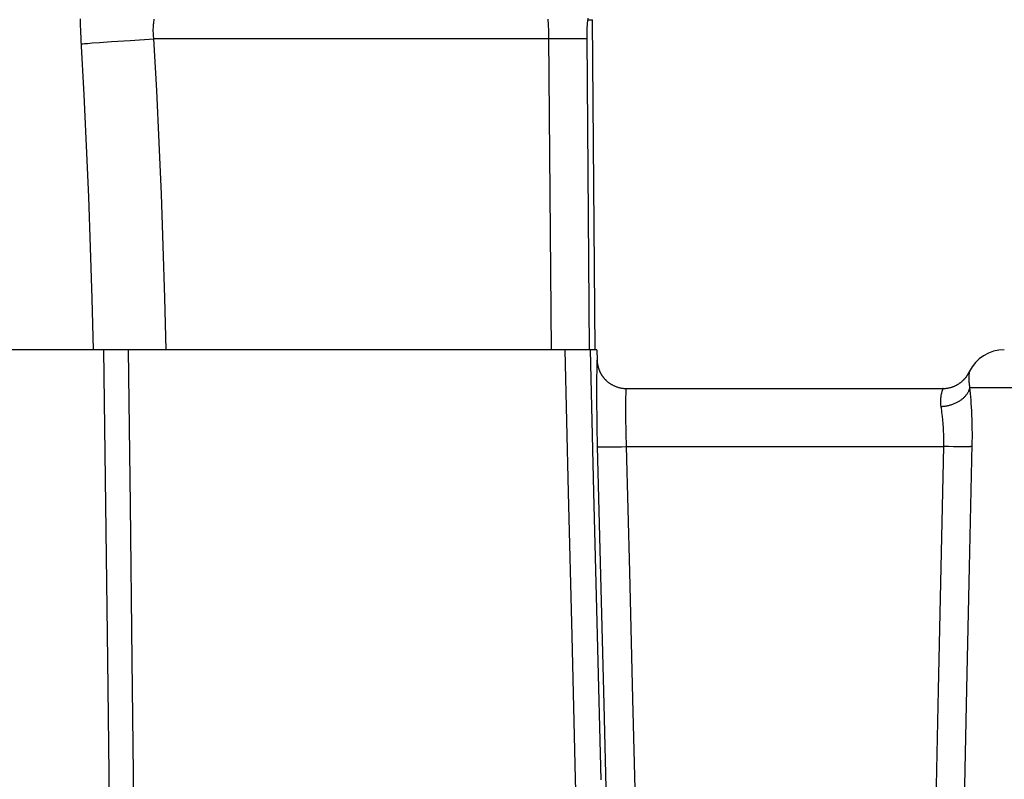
# Model space of a CAD drawing. Header units: millimetres. Extents: x 2060 to 2634, y 1467 to 1764.
# Tile 41 of 64: x 2543.45 to 2545.38, y 1579.53 to 1581.02. Entities that reach past the tile are written whole.
import ezdxf

# ---------------------------------------------------------------- set-up
doc = ezdxf.new("R2010")
doc.units = ezdxf.units.MM

msp = doc.modelspace()

# ---------------------------------------------------------------- linework, layer by layer
at = {"linetype": 'Continuous'}
for p, q in [((2543.5646, 1581.0177), (2543.5644, 1581.0246)), ((2543.5648, 1581.0107), (2543.5646, 1581.0177)), ((2543.7079, 1581.0142), (2543.7082, 1581.0166)), ((2543.7082, 1581.0166), (2543.7085, 1581.019)), ((2543.7085, 1581.019), (2543.7089, 1581.0214)), ((2543.7089, 1581.0214), (2543.7093, 1581.0239)), ((2544.4819, 1581.0205), (2544.4817, 1581.0243)), ((2544.4822, 1581.0167), (2544.4819, 1581.0205)), ((2544.4824, 1581.0128), (2544.4822, 1581.0167)), ((2544.5587, 1581.0156), (2544.5588, 1581.0164)), ((2544.5588, 1581.0164), (2544.5589, 1581.0172)), ((2544.5589, 1581.0172), (2544.559, 1581.0179)), ((2544.559, 1581.0186), (2544.5591, 1581.0193)), ((2544.559, 1581.0179), (2544.559, 1581.0186)), ((2544.5591, 1581.0193), (2544.5592, 1581.0199)), ((2544.5592, 1581.0199), (2544.5593, 1581.0204)), ((2544.5593, 1581.0204), (2544.5594, 1581.0209)), ((2544.5594, 1581.0209), (2544.5595, 1581.0214)), ((2544.5595, 1581.0214), (2544.5596, 1581.0218)), ((2544.5596, 1581.0218), (2544.5597, 1581.0221)), ((2544.5597, 1581.0221), (2544.5598, 1581.0224)), ((2544.5598, 1581.0224), (2544.5599, 1581.0227)), ((2544.5599, 1581.0227), (2544.56, 1581.0229)), ((2544.56, 1581.0229), (2544.5601, 1581.023)), ((2544.5601, 1581.023), (2544.5602, 1581.0231)), ((2544.5603, 1581.0231), (2544.5602, 1581.0263)), ((2544.5602, 1581.0231), (2544.5603, 1581.0231)), ((2544.5603, 1581.0231), (2544.5684, 1581.0231)), ((2544.574, 1580.3761), (2544.5684, 1581.0231)), ((2543.565, 1581.0038), (2543.5648, 1581.0107)), ((2543.5653, 1580.9968), (2543.565, 1581.0038)), ((2543.5656, 1580.9898), (2543.5653, 1580.9968)), ((2543.7073, 1581.0045), (2543.7074, 1581.0069)), ((2543.7073, 1581.0021), (2543.7073, 1581.0045)), ((2543.7073, 1580.9997), (2543.7073, 1581.0021)), ((2543.7074, 1580.9973), (2543.7073, 1580.9997)), ((2543.7074, 1581.0069), (2543.7075, 1581.0094)), ((2543.7075, 1580.9949), (2543.7074, 1580.9973)), ((2543.7075, 1581.0094), (2543.7077, 1581.0118)), ((2543.7077, 1581.0118), (2543.7079, 1581.0142)), ((2544.4825, 1581.0089), (2544.4824, 1581.0128)), ((2544.4827, 1581.005), (2544.4825, 1581.0089)), ((2544.4828, 1581.0011), (2544.4827, 1581.005)), ((2544.4829, 1580.9972), (2544.4828, 1581.0011)), ((2544.483, 1580.9933), (2544.4829, 1580.9972)), ((2544.5578, 1580.9978), (2544.5579, 1581.0001)), ((2544.5578, 1580.9953), (2544.5578, 1580.9978)), ((2544.5579, 1581.0001), (2544.558, 1581.0025)), ((2544.558, 1581.0047), (2544.5581, 1581.0069)), ((2544.558, 1581.0025), (2544.558, 1581.0047)), ((2544.5581, 1581.0069), (2544.5582, 1581.0091)), ((2544.5582, 1581.0091), (2544.5583, 1581.0101)), ((2544.5583, 1581.0101), (2544.5584, 1581.0111)), ((2544.5584, 1581.0121), (2544.5585, 1581.013)), ((2544.5584, 1581.0111), (2544.5584, 1581.0121)), ((2544.5585, 1581.013), (2544.5586, 1581.0139)), ((2544.5586, 1581.0148), (2544.5587, 1581.0156)), ((2544.5586, 1581.0139), (2544.5586, 1581.0148)), ((2543.5659, 1580.9827), (2543.5656, 1580.9898)), ((2543.5716, 1580.8759), (2543.5659, 1580.9827)), ((2543.5784, 1580.9767), (2543.5877, 1580.9775)), ((2543.5877, 1580.9775), (2543.6018, 1580.9785)), ((2543.6018, 1580.9785), (2543.6254, 1580.9802)), ((2543.6254, 1580.9802), (2543.6618, 1580.9826)), ((2543.6618, 1580.9826), (2543.7084, 1580.9855)), ((2543.7077, 1580.9925), (2543.7075, 1580.9949)), ((2543.7079, 1580.9902), (2543.7077, 1580.9925)), ((2543.7081, 1580.9878), (2543.7079, 1580.9902)), ((2543.7084, 1580.9855), (2543.7081, 1580.9878)), ((2544.4831, 1580.9855), (2543.7084, 1580.9855)), ((2543.7139, 1580.8841), (2543.7084, 1580.9855)), ((2544.483, 1580.9894), (2544.483, 1580.9933)), ((2544.4881, 1580.3761), (2544.483, 1580.9894)), ((2544.5027, 1580.9856), (2544.4831, 1580.9855)), ((2544.5203, 1580.9856), (2544.5027, 1580.9856)), ((2544.5331, 1580.9856), (2544.5203, 1580.9856)), ((2544.5435, 1580.9856), (2544.5331, 1580.9856)), ((2544.5502, 1580.9856), (2544.5435, 1580.9856)), ((2544.5533, 1580.9856), (2544.5502, 1580.9856)), ((2544.5549, 1580.9855), (2544.5533, 1580.9856)), ((2544.5562, 1580.9855), (2544.5549, 1580.9855)), ((2544.5567, 1580.9855), (2544.5562, 1580.9855)), ((2544.5571, 1580.9855), (2544.5567, 1580.9855)), ((2544.5575, 1580.9855), (2544.5571, 1580.9855)), ((2544.5578, 1580.9855), (2544.5575, 1580.9855)), ((2544.5578, 1580.9929), (2544.5578, 1580.9953)), ((2544.5578, 1580.9904), (2544.5578, 1580.9929)), ((2544.5578, 1580.9879), (2544.5578, 1580.9904)), ((2544.5628, 1580.3761), (2544.5578, 1580.9879)), ((2543.5663, 1580.9757), (2543.5692, 1580.976)), ((2543.5692, 1580.976), (2543.5725, 1580.9763)), ((2543.5725, 1580.9763), (2543.5784, 1580.9767)), ((2543.7188, 1580.7826), (2543.7139, 1580.8841)), ((2543.5764, 1580.7761), (2543.5716, 1580.8759)), ((2543.5806, 1580.6761), (2543.5764, 1580.7761)), ((2543.7231, 1580.6811), (2543.7188, 1580.7826)), ((2543.5843, 1580.5762), (2543.5806, 1580.6761)), ((2543.7269, 1580.5795), (2543.7231, 1580.6811)), ((2543.5875, 1580.4762), (2543.5843, 1580.5762)), ((2543.7301, 1580.4778), (2543.7269, 1580.5795)), ((2543.5901, 1580.3761), (2543.5875, 1580.4762)), ((2543.7327, 1580.3761), (2543.7301, 1580.4778)), ((2544.577, 1580.3761), (2535.785, 1580.3761)), ((2543.6181, 1579.7677), (2543.6106, 1580.3761)), ((2543.6623, 1580.0716), (2543.6585, 1580.3761)), ((2544.514, 1580.3761), (2544.5209, 1580.0958)), ((2544.5637, 1580.3761), (2544.5706, 1580.097)), ((2544.577, 1580.3761), (2544.5776, 1580.3554)), ((2544.5774, 1580.3382), (2544.5776, 1580.3555)), ((2544.5776, 1580.3555), (2544.5776, 1580.3556)), ((2544.5776, 1580.3554), (2544.5776, 1580.3551)), ((2544.5776, 1580.3551), (2544.5776, 1580.3548)), ((2544.5776, 1580.3548), (2544.5776, 1580.3545)), ((2544.5776, 1580.3545), (2544.5776, 1580.3542)), ((2544.5776, 1580.3542), (2544.5776, 1580.3538)), ((2544.5776, 1580.3538), (2544.5777, 1580.3535)), ((2544.5777, 1580.3535), (2544.5777, 1580.3531)), ((2544.5777, 1580.3531), (2544.5777, 1580.3528)), ((2544.5777, 1580.3528), (2544.5777, 1580.3524)), ((2544.5777, 1580.3524), (2544.5778, 1580.3521)), ((2544.5778, 1580.3521), (2544.5778, 1580.3517)), ((2544.5778, 1580.3517), (2544.5778, 1580.3513)), ((2544.5778, 1580.3513), (2544.5779, 1580.3509)), ((2544.5779, 1580.3509), (2544.5779, 1580.3505)), ((2544.5779, 1580.3505), (2544.578, 1580.3501)), ((2544.578, 1580.3501), (2544.578, 1580.3497)), ((2544.578, 1580.3497), (2544.5781, 1580.3493)), ((2544.5781, 1580.3493), (2544.5782, 1580.3489)), ((2544.5782, 1580.3489), (2544.5782, 1580.3484)), ((2544.5782, 1580.3484), (2544.5783, 1580.348)), ((2544.5783, 1580.348), (2544.5784, 1580.3476)), ((2544.5784, 1580.3476), (2544.5784, 1580.3471)), ((2544.5784, 1580.3471), (2544.5785, 1580.3466)), ((2544.5785, 1580.3466), (2544.5786, 1580.3462)), ((2544.5786, 1580.3462), (2544.5787, 1580.3457)), ((2544.5787, 1580.3457), (2544.5788, 1580.3453)), ((2544.5788, 1580.3453), (2544.5789, 1580.3448)), ((2544.5789, 1580.3448), (2544.579, 1580.3443)), ((2544.579, 1580.3443), (2544.5791, 1580.3438)), ((2544.5791, 1580.3438), (2544.5792, 1580.3433)), ((2544.5792, 1580.3433), (2544.5794, 1580.3428)), ((2544.5794, 1580.3428), (2544.5795, 1580.3423)), ((2544.5795, 1580.3423), (2544.5796, 1580.3419)), ((2544.5796, 1580.3419), (2544.5798, 1580.3413)), ((2544.5798, 1580.3413), (2544.5799, 1580.3408)), ((2544.5799, 1580.3408), (2544.5801, 1580.3403)), ((2544.5801, 1580.3403), (2544.5802, 1580.3398)), ((2544.5772, 1580.3196), (2544.5774, 1580.3382)), ((2544.5802, 1580.3398), (2544.5804, 1580.3393)), ((2544.5804, 1580.3393), (2544.5806, 1580.3388)), ((2544.5806, 1580.3388), (2544.5808, 1580.3383)), ((2544.5808, 1580.3383), (2544.5809, 1580.3377)), ((2544.5809, 1580.3377), (2544.5811, 1580.3372)), ((2544.5811, 1580.3372), (2544.5813, 1580.3367)), ((2544.5813, 1580.3367), (2544.5815, 1580.3362)), ((2544.5815, 1580.3362), (2544.5818, 1580.3356)), ((2544.5818, 1580.3356), (2544.582, 1580.3351)), ((2544.582, 1580.3351), (2544.5822, 1580.3346)), ((2544.5822, 1580.3346), (2544.5824, 1580.334)), ((2544.5824, 1580.334), (2544.5827, 1580.3335)), ((2544.5827, 1580.3335), (2544.5829, 1580.3329)), ((2544.5829, 1580.3329), (2544.5832, 1580.3324)), ((2544.5832, 1580.3324), (2544.5835, 1580.3318)), ((2544.5835, 1580.3318), (2544.5838, 1580.3313)), ((2544.5838, 1580.3313), (2544.584, 1580.3307)), ((2544.584, 1580.3307), (2544.5843, 1580.3301)), ((2544.5843, 1580.3301), (2544.5847, 1580.3296)), ((2544.5847, 1580.3296), (2544.585, 1580.329)), ((2544.585, 1580.329), (2544.5853, 1580.3284)), ((2544.5853, 1580.3284), (2544.5856, 1580.3278)), ((2544.5856, 1580.3278), (2544.586, 1580.3273)), ((2544.586, 1580.3273), (2544.5864, 1580.3267)), ((2544.5864, 1580.3267), (2544.5867, 1580.3261)), ((2544.5867, 1580.3261), (2544.5871, 1580.3255)), ((2544.5871, 1580.3255), (2544.5875, 1580.3249)), ((2544.5875, 1580.3249), (2544.5879, 1580.3243)), ((2544.5879, 1580.3243), (2544.5883, 1580.3238)), ((2544.5883, 1580.3238), (2544.5888, 1580.3232)), ((2544.5888, 1580.3232), (2544.5892, 1580.3226)), ((2544.5892, 1580.3226), (2544.5897, 1580.322)), ((2544.5897, 1580.322), (2544.5901, 1580.3214)), ((2544.5901, 1580.3214), (2544.5906, 1580.3208)), ((2544.5906, 1580.3208), (2544.5911, 1580.3202)), ((2545.2995, 1580.3204), (2545.2999, 1580.321)), ((2545.2999, 1580.321), (2545.3003, 1580.3215)), ((2545.3003, 1580.3215), (2545.3008, 1580.322)), ((2545.3008, 1580.322), (2545.3012, 1580.3225)), ((2545.3012, 1580.3225), (2545.3016, 1580.323)), ((2545.3016, 1580.323), (2545.3019, 1580.3236)), ((2545.3019, 1580.3236), (2545.3023, 1580.3241)), ((2545.3023, 1580.3241), (2545.3027, 1580.3246)), ((2545.3027, 1580.3246), (2545.303, 1580.3251)), ((2545.303, 1580.3251), (2545.3034, 1580.3256)), ((2545.3034, 1580.3256), (2545.3037, 1580.3261)), ((2545.3037, 1580.3261), (2545.304, 1580.3266)), ((2545.304, 1580.3266), (2545.3043, 1580.3271)), ((2545.3043, 1580.3271), (2545.3046, 1580.3276)), ((2545.3046, 1580.3276), (2545.3049, 1580.3281)), ((2545.3049, 1580.3281), (2545.3052, 1580.3286)), ((2545.3052, 1580.3286), (2545.3055, 1580.3291)), ((2545.3055, 1580.3291), (2545.3058, 1580.3296)), ((2545.3058, 1580.3296), (2545.306, 1580.33)), ((2545.306, 1580.33), (2545.3063, 1580.3305)), ((2545.3063, 1580.3305), (2545.3065, 1580.331)), ((2545.3065, 1580.3236), (2545.3064, 1580.3223)), ((2545.3064, 1580.3223), (2545.3064, 1580.321)), ((2545.3064, 1580.321), (2545.3064, 1580.3196)), ((2545.3065, 1580.331), (2545.3067, 1580.3314)), ((2545.3066, 1580.326), (2545.3065, 1580.3248)), ((2545.3065, 1580.3248), (2545.3065, 1580.3236)), ((2545.3067, 1580.327), (2545.3066, 1580.326)), ((2545.3067, 1580.3314), (2545.307, 1580.3319)), ((2545.3068, 1580.328), (2545.3067, 1580.327)), ((2545.3069, 1580.3289), (2545.3068, 1580.328)), ((2545.307, 1580.3297), (2545.3069, 1580.3289)), ((2545.307, 1580.3319), (2545.3072, 1580.3323)), ((2545.3071, 1580.331), (2545.307, 1580.3304)), ((2545.307, 1580.3304), (2545.307, 1580.3297)), ((2545.3072, 1580.3315), (2545.3071, 1580.331)), ((2545.3072, 1580.3323), (2545.3074, 1580.3327)), ((2545.3073, 1580.3319), (2545.3072, 1580.3315)), ((2545.3074, 1580.3325), (2545.3073, 1580.3323)), ((2545.3073, 1580.3323), (2545.3073, 1580.3319)), ((2545.3074, 1580.3327), (2545.3074, 1580.3326)), ((2545.3074, 1580.3326), (2545.3074, 1580.3325)), ((2544.5771, 1580.301), (2544.5772, 1580.3196)), ((2544.5911, 1580.3202), (2544.5916, 1580.3196)), ((2544.5916, 1580.3196), (2544.5921, 1580.319)), ((2544.5921, 1580.319), (2544.5927, 1580.3185)), ((2544.5927, 1580.3185), (2544.5932, 1580.3179)), ((2544.5932, 1580.3179), (2544.5938, 1580.3173)), ((2544.5938, 1580.3173), (2544.5944, 1580.3167)), ((2544.5944, 1580.3167), (2544.595, 1580.3161)), ((2544.595, 1580.3161), (2544.5956, 1580.3155)), ((2544.5956, 1580.3155), (2544.5962, 1580.3149)), ((2544.5962, 1580.3149), (2544.5969, 1580.3143)), ((2544.5969, 1580.3143), (2544.5976, 1580.3138)), ((2544.5976, 1580.3138), (2544.5982, 1580.3132)), ((2544.5982, 1580.3132), (2544.599, 1580.3126)), ((2544.599, 1580.3126), (2544.5997, 1580.312)), ((2544.5997, 1580.312), (2544.6005, 1580.3114)), ((2544.6005, 1580.3114), (2544.6012, 1580.3109)), ((2544.6012, 1580.3109), (2544.6021, 1580.3103)), ((2544.6021, 1580.3103), (2544.6029, 1580.3097)), ((2544.6029, 1580.3097), (2544.6038, 1580.3091)), ((2544.6038, 1580.3091), (2544.6047, 1580.3086)), ((2544.6047, 1580.3086), (2544.6056, 1580.308)), ((2544.6056, 1580.308), (2544.6066, 1580.3075)), ((2544.6066, 1580.3075), (2544.6075, 1580.3069)), ((2544.6075, 1580.3069), (2544.6086, 1580.3064)), ((2544.6086, 1580.3064), (2544.6096, 1580.3059)), ((2544.6096, 1580.3059), (2544.6107, 1580.3054)), ((2544.6107, 1580.3054), (2544.6118, 1580.3049)), ((2544.6118, 1580.3049), (2544.613, 1580.3044)), ((2544.613, 1580.3044), (2544.6141, 1580.3039)), ((2544.6141, 1580.3039), (2544.6154, 1580.3035)), ((2544.6154, 1580.3035), (2544.6166, 1580.303)), ((2544.6166, 1580.303), (2544.6179, 1580.3026)), ((2544.6179, 1580.3026), (2544.6192, 1580.3022)), ((2544.6192, 1580.3022), (2544.6206, 1580.3019)), ((2544.6206, 1580.3019), (2544.6221, 1580.3015)), ((2544.6221, 1580.3015), (2544.6235, 1580.3012)), ((2545.2668, 1580.3012), (2545.2682, 1580.3015)), ((2545.2682, 1580.3015), (2545.2696, 1580.3018)), ((2545.2696, 1580.3018), (2545.271, 1580.3022)), ((2545.271, 1580.3022), (2545.2723, 1580.3025)), ((2545.2723, 1580.3025), (2545.2735, 1580.3029)), ((2545.2735, 1580.3029), (2545.2747, 1580.3033)), ((2545.2747, 1580.3033), (2545.2759, 1580.3038)), ((2545.2759, 1580.3038), (2545.2771, 1580.3042)), ((2545.2771, 1580.3042), (2545.2782, 1580.3047)), ((2545.2782, 1580.3047), (2545.2792, 1580.3051)), ((2545.2792, 1580.3051), (2545.2803, 1580.3056)), ((2545.2803, 1580.3056), (2545.2813, 1580.3061)), ((2545.2813, 1580.3061), (2545.2822, 1580.3066)), ((2545.2822, 1580.3066), (2545.2832, 1580.3071)), ((2545.2832, 1580.3071), (2545.2841, 1580.3076)), ((2545.2841, 1580.3076), (2545.285, 1580.3081)), ((2545.285, 1580.3081), (2545.2858, 1580.3086)), ((2545.2858, 1580.3086), (2545.2867, 1580.3092)), ((2545.2867, 1580.3092), (2545.2875, 1580.3097)), ((2545.2875, 1580.3097), (2545.2883, 1580.3102)), ((2545.2883, 1580.3102), (2545.289, 1580.3108)), ((2545.289, 1580.3108), (2545.2898, 1580.3113)), ((2545.2898, 1580.3113), (2545.2905, 1580.3118)), ((2545.2905, 1580.3118), (2545.2912, 1580.3124)), ((2545.2912, 1580.3124), (2545.2918, 1580.3129)), ((2545.2918, 1580.3129), (2545.2925, 1580.3134)), ((2545.2925, 1580.3134), (2545.2931, 1580.314)), ((2545.2931, 1580.314), (2545.2937, 1580.3145)), ((2545.2937, 1580.3145), (2545.2943, 1580.3151)), ((2545.2943, 1580.3151), (2545.2949, 1580.3156)), ((2545.2949, 1580.3156), (2545.2955, 1580.3162)), ((2545.2955, 1580.3162), (2545.296, 1580.3167)), ((2545.296, 1580.3167), (2545.2966, 1580.3172)), ((2545.2966, 1580.3172), (2545.2971, 1580.3178)), ((2545.2971, 1580.3178), (2545.2976, 1580.3183)), ((2545.2976, 1580.3183), (2545.2981, 1580.3188)), ((2545.2981, 1580.3188), (2545.2986, 1580.3194)), ((2545.2986, 1580.3194), (2545.299, 1580.3199)), ((2545.299, 1580.3199), (2545.2995, 1580.3204)), ((2545.3064, 1580.3196), (2545.3064, 1580.3182)), ((2545.3064, 1580.3182), (2545.3065, 1580.3167)), ((2545.3065, 1580.3167), (2545.3065, 1580.3152)), ((2545.3065, 1580.3152), (2545.3066, 1580.3137)), ((2545.3066, 1580.3137), (2545.3067, 1580.3121)), ((2545.3067, 1580.3121), (2545.3069, 1580.3105)), ((2545.3069, 1580.3105), (2545.3071, 1580.3088)), ((2545.3071, 1580.3088), (2545.3073, 1580.3072)), ((2545.3073, 1580.3072), (2545.3075, 1580.3055)), ((2545.3075, 1580.3055), (2545.3078, 1580.3038)), ((2545.3078, 1580.3038), (2545.3081, 1580.3021)), ((2545.3081, 1580.3021), (2545.3079, 1580.301)), ((2545.3081, 1580.3021), (2545.3086, 1580.2963)), ((2545.3081, 1580.3021), (2545.31, 1580.3021)), ((2545.31, 1580.3021), (2546.502, 1580.3021)), ((2544.5771, 1580.2827), (2544.5771, 1580.301)), ((2544.5772, 1580.2659), (2544.5771, 1580.2827)), ((2544.6235, 1580.3012), (2544.6251, 1580.3009)), ((2544.6251, 1580.3009), (2544.6267, 1580.3007)), ((2544.6267, 1580.3007), (2544.6283, 1580.3005)), ((2544.6283, 1580.3005), (2544.6299, 1580.3003)), ((2544.6299, 1580.3003), (2544.6316, 1580.3002)), ((2544.6316, 1580.3002), (2544.6333, 1580.3001)), ((2544.6333, 1580.3001), (2544.6345, 1580.3001)), ((2544.6342, 1580.2814), (2544.6344, 1580.2909)), ((2544.6344, 1580.2909), (2544.6345, 1580.3001)), ((2544.6345, 1580.3001), (2545.2559, 1580.3001)), ((2545.2513, 1580.2827), (2545.2511, 1580.2813)), ((2545.2515, 1580.2842), (2545.2513, 1580.2827)), ((2545.2517, 1580.2855), (2545.2515, 1580.2842)), ((2545.2519, 1580.2869), (2545.2517, 1580.2855)), ((2545.2521, 1580.2881), (2545.2519, 1580.2869)), ((2545.2524, 1580.2894), (2545.2521, 1580.2881)), ((2545.2527, 1580.2905), (2545.2524, 1580.2894)), ((2545.253, 1580.2916), (2545.2527, 1580.2905)), ((2545.2533, 1580.2927), (2545.253, 1580.2916)), ((2545.2535, 1580.2936), (2545.2533, 1580.2927)), ((2545.2538, 1580.2945), (2545.2535, 1580.2936)), ((2545.2541, 1580.2954), (2545.2538, 1580.2945)), ((2545.2544, 1580.2962), (2545.2541, 1580.2954)), ((2545.2546, 1580.2969), (2545.2544, 1580.2962)), ((2545.2548, 1580.2975), (2545.2546, 1580.2969)), ((2545.255, 1580.2981), (2545.2548, 1580.2975)), ((2545.2552, 1580.2985), (2545.255, 1580.2981)), ((2545.2554, 1580.299), (2545.2552, 1580.2985)), ((2545.2555, 1580.2993), (2545.2554, 1580.299)), ((2545.2556, 1580.2996), (2545.2555, 1580.2993)), ((2545.2557, 1580.2998), (2545.2556, 1580.2996)), ((2545.2558, 1580.3), (2545.2557, 1580.2998)), ((2545.2559, 1580.3001), (2545.2558, 1580.3)), ((2545.2559, 1580.3001), (2545.2559, 1580.3001)), ((2545.2559, 1580.3001), (2545.2571, 1580.3001)), ((2545.2571, 1580.3001), (2545.2588, 1580.3002)), ((2545.2588, 1580.3002), (2545.2605, 1580.3003)), ((2545.2605, 1580.3003), (2545.2622, 1580.3005)), ((2545.2622, 1580.3005), (2545.2637, 1580.3007)), ((2545.2637, 1580.3007), (2545.2653, 1580.3009)), ((2545.2653, 1580.3009), (2545.2668, 1580.3012)), ((2545.2972, 1580.2825), (2545.2962, 1580.2816)), ((2545.2982, 1580.2835), (2545.2972, 1580.2825)), ((2545.2991, 1580.2845), (2545.2982, 1580.2835)), ((2545.3, 1580.2855), (2545.2991, 1580.2845)), ((2545.3009, 1580.2866), (2545.3, 1580.2855)), ((2545.3017, 1580.2876), (2545.3009, 1580.2866)), ((2545.3024, 1580.2887), (2545.3017, 1580.2876)), ((2545.3032, 1580.2897), (2545.3024, 1580.2887)), ((2545.3038, 1580.2908), (2545.3032, 1580.2897)), ((2545.3045, 1580.2919), (2545.3038, 1580.2908)), ((2545.3051, 1580.293), (2545.3045, 1580.2919)), ((2545.3056, 1580.2941), (2545.3051, 1580.293)), ((2545.3061, 1580.2953), (2545.3056, 1580.2941)), ((2545.3065, 1580.2964), (2545.3061, 1580.2953)), ((2545.3069, 1580.2975), (2545.3065, 1580.2964)), ((2545.3073, 1580.2987), (2545.3069, 1580.2975)), ((2545.3076, 1580.2998), (2545.3073, 1580.2987)), ((2545.3079, 1580.301), (2545.3076, 1580.2998)), ((2545.3086, 1580.2963), (2545.3092, 1580.2902)), ((2545.3092, 1580.2902), (2545.3097, 1580.2839)), ((2545.3097, 1580.2839), (2545.3102, 1580.2773)), ((2544.5774, 1580.248), (2544.5772, 1580.2659)), ((2544.6341, 1580.2727), (2544.6342, 1580.2814)), ((2544.6341, 1580.2627), (2544.6341, 1580.2727)), ((2545.2509, 1580.2783), (2545.2508, 1580.2768)), ((2545.2508, 1580.2768), (2545.2508, 1580.2752)), ((2545.2508, 1580.2752), (2545.2508, 1580.2737)), ((2545.2508, 1580.2737), (2545.2508, 1580.2721)), ((2545.2508, 1580.2721), (2545.2509, 1580.2705)), ((2545.251, 1580.2798), (2545.2509, 1580.2783)), ((2545.2509, 1580.2705), (2545.251, 1580.2689)), ((2545.2511, 1580.2813), (2545.251, 1580.2798)), ((2545.251, 1580.2689), (2545.2512, 1580.2673)), ((2545.2512, 1580.2673), (2545.2514, 1580.2657)), ((2545.2514, 1580.2657), (2545.2516, 1580.2641)), ((2545.2533, 1580.2642), (2545.2516, 1580.2641)), ((2545.2516, 1580.2641), (2545.252, 1580.262)), ((2545.2549, 1580.2644), (2545.2533, 1580.2642)), ((2545.2566, 1580.2646), (2545.2549, 1580.2644)), ((2545.2582, 1580.2648), (2545.2566, 1580.2646)), ((2545.2599, 1580.265), (2545.2582, 1580.2648)), ((2545.2615, 1580.2653), (2545.2599, 1580.265)), ((2545.2631, 1580.2656), (2545.2615, 1580.2653)), ((2545.2647, 1580.2659), (2545.2631, 1580.2656)), ((2545.2664, 1580.2663), (2545.2647, 1580.2659)), ((2545.2679, 1580.2667), (2545.2664, 1580.2663)), ((2545.2695, 1580.2671), (2545.2679, 1580.2667)), ((2545.2711, 1580.2676), (2545.2695, 1580.2671)), ((2545.2726, 1580.2681), (2545.2711, 1580.2676)), ((2545.2742, 1580.2686), (2545.2726, 1580.2681)), ((2545.2757, 1580.2691), (2545.2742, 1580.2686)), ((2545.2772, 1580.2697), (2545.2757, 1580.2691)), ((2545.2786, 1580.2703), (2545.2772, 1580.2697)), ((2545.2801, 1580.271), (2545.2786, 1580.2703)), ((2545.2815, 1580.2716), (2545.2801, 1580.271)), ((2545.2829, 1580.2723), (2545.2815, 1580.2716)), ((2545.2842, 1580.2731), (2545.2829, 1580.2723)), ((2545.2856, 1580.2738), (2545.2842, 1580.2731)), ((2545.2869, 1580.2746), (2545.2856, 1580.2738)), ((2545.2882, 1580.2754), (2545.2869, 1580.2746)), ((2545.2894, 1580.2762), (2545.2882, 1580.2754)), ((2545.2906, 1580.277), (2545.2894, 1580.2762)), ((2545.2918, 1580.2779), (2545.2906, 1580.277)), ((2545.293, 1580.2788), (2545.2918, 1580.2779)), ((2545.2941, 1580.2797), (2545.293, 1580.2788)), ((2545.2952, 1580.2806), (2545.2941, 1580.2797)), ((2545.2962, 1580.2816), (2545.2952, 1580.2806)), ((2545.3102, 1580.2773), (2545.3106, 1580.2705)), ((2545.3106, 1580.2705), (2545.3111, 1580.2635)), ((2545.3111, 1580.2635), (2545.3115, 1580.2563)), ((2544.5776, 1580.2292), (2544.5774, 1580.248)), ((2544.6341, 1580.2538), (2544.6341, 1580.2627)), ((2544.6341, 1580.2442), (2544.6341, 1580.2538)), ((2544.6342, 1580.2339), (2544.6341, 1580.2442)), ((2545.252, 1580.262), (2545.2523, 1580.2598)), ((2545.2523, 1580.2598), (2545.2526, 1580.2576)), ((2545.2526, 1580.2576), (2545.2529, 1580.2553)), ((2545.2529, 1580.2553), (2545.2532, 1580.253)), ((2545.2532, 1580.253), (2545.2535, 1580.2506)), ((2545.2535, 1580.2506), (2545.2538, 1580.2482)), ((2545.2538, 1580.2482), (2545.2541, 1580.2458)), ((2545.2541, 1580.2458), (2545.2544, 1580.2433)), ((2545.3115, 1580.2563), (2545.3116, 1580.2527)), ((2545.3116, 1580.2527), (2545.3118, 1580.249)), ((2545.3118, 1580.249), (2545.312, 1580.2453)), ((2545.312, 1580.2453), (2545.3121, 1580.2415)), ((2544.5779, 1580.2137), (2544.5776, 1580.2292)), ((2544.6344, 1580.2232), (2544.6342, 1580.2339)), ((2545.2544, 1580.2433), (2545.2546, 1580.2408)), ((2545.2546, 1580.2408), (2545.2549, 1580.2382)), ((2545.2549, 1580.2382), (2545.2551, 1580.2357)), ((2545.2551, 1580.2357), (2545.2553, 1580.2331)), ((2545.2553, 1580.2331), (2545.2555, 1580.2304)), ((2545.2555, 1580.2304), (2545.2557, 1580.2278)), ((2545.2557, 1580.2278), (2545.2559, 1580.2251)), ((2545.2559, 1580.2251), (2545.2561, 1580.2224)), ((2545.3121, 1580.2415), (2545.3122, 1580.2377)), ((2545.3122, 1580.2377), (2545.3123, 1580.2338)), ((2545.3123, 1580.2338), (2545.3124, 1580.23)), ((2545.3124, 1580.23), (2545.3125, 1580.2261)), ((2545.3125, 1580.2261), (2545.3126, 1580.2221)), ((2544.5782, 1580.198), (2544.5779, 1580.2137)), ((2544.6346, 1580.2121), (2544.6344, 1580.2232)), ((2544.6348, 1580.2036), (2544.6346, 1580.2121)), ((2545.2561, 1580.2224), (2545.2562, 1580.2197)), ((2545.2562, 1580.2197), (2545.2563, 1580.217)), ((2545.2563, 1580.217), (2545.2564, 1580.2142)), ((2545.2564, 1580.2142), (2545.2565, 1580.2115)), ((2545.2565, 1580.2115), (2545.2566, 1580.2087)), ((2545.2566, 1580.2087), (2545.2566, 1580.2059)), ((2545.2566, 1580.2059), (2545.2567, 1580.2031)), ((2545.3126, 1580.2221), (2545.3126, 1580.2182)), ((2545.3126, 1580.2182), (2545.3127, 1580.2142)), ((2545.3127, 1580.2142), (2545.3127, 1580.2102)), ((2545.3127, 1580.2102), (2545.3127, 1580.2062)), ((2545.3127, 1580.2062), (2545.3127, 1580.2022)), ((2544.5785, 1580.1862), (2544.5782, 1580.198)), ((2544.5785, 1580.1862), (2544.5786, 1580.1861)), ((2544.5848, 1579.9332), (2544.5785, 1580.1862)), ((2544.5786, 1580.1861), (2544.5787, 1580.1861)), ((2544.5787, 1580.1861), (2544.5789, 1580.186)), ((2544.5789, 1580.186), (2544.5792, 1580.186)), ((2544.5792, 1580.186), (2544.5795, 1580.186)), ((2544.5795, 1580.186), (2544.5798, 1580.1859)), ((2544.5798, 1580.1859), (2544.5802, 1580.1859)), ((2544.5802, 1580.1859), (2544.5806, 1580.1859)), ((2544.5806, 1580.1859), (2544.5811, 1580.1858)), ((2544.5811, 1580.1858), (2544.5816, 1580.1858)), ((2544.5816, 1580.1858), (2544.5822, 1580.1858)), ((2544.5822, 1580.1858), (2544.5828, 1580.1858)), ((2544.5828, 1580.1858), (2544.5835, 1580.1857)), ((2544.5835, 1580.1857), (2544.585, 1580.1857)), ((2544.585, 1580.1857), (2544.5866, 1580.1857)), ((2544.5866, 1580.1857), (2544.5884, 1580.1856)), ((2544.5884, 1580.1856), (2544.5914, 1580.1856)), ((2544.5914, 1580.1856), (2544.5948, 1580.1856)), ((2544.5948, 1580.1856), (2544.5998, 1580.1856)), ((2544.5998, 1580.1856), (2544.6052, 1580.1856)), ((2544.6052, 1580.1856), (2544.6111, 1580.1857)), ((2544.6111, 1580.1857), (2544.6173, 1580.1858)), ((2544.6173, 1580.1858), (2544.6254, 1580.1859)), ((2544.6254, 1580.1859), (2544.6337, 1580.1861)), ((2544.6337, 1580.1861), (2544.6354, 1580.1862)), ((2544.6351, 1580.1949), (2544.6348, 1580.2036)), ((2544.6354, 1580.1862), (2544.6351, 1580.1949)), ((2544.6354, 1580.1862), (2545.2565, 1580.1862)), ((2544.6416, 1579.9404), (2544.6354, 1580.1862)), ((2545.2565, 1580.1862), (2545.2513, 1579.9487)), ((2545.2566, 1580.189), (2545.2565, 1580.1862)), ((2545.2667, 1580.186), (2545.2565, 1580.1862)), ((2545.2567, 1580.1947), (2545.2566, 1580.1918)), ((2545.2566, 1580.1918), (2545.2566, 1580.189)), ((2545.2567, 1580.2031), (2545.2567, 1580.2003)), ((2545.2567, 1580.2003), (2545.2567, 1580.1975)), ((2545.2567, 1580.1975), (2545.2567, 1580.1947)), ((2545.2766, 1580.1858), (2545.2667, 1580.186)), ((2545.2843, 1580.1858), (2545.2766, 1580.1858)), ((2545.2901, 1580.1857), (2545.2843, 1580.1858)), ((2545.2954, 1580.1857), (2545.2901, 1580.1857)), ((2545.299, 1580.1857), (2545.2954, 1580.1857)), ((2545.3022, 1580.1858), (2545.299, 1580.1857)), ((2545.3042, 1580.1858), (2545.3022, 1580.1858)), ((2545.306, 1580.1858), (2545.3042, 1580.1858)), ((2545.3076, 1580.1859), (2545.306, 1580.1858)), ((2545.3125, 1580.1902), (2545.3073, 1579.9499)), ((2545.3083, 1580.1859), (2545.3076, 1580.1859)), ((2545.309, 1580.1859), (2545.3083, 1580.1859)), ((2545.3096, 1580.186), (2545.309, 1580.1859)), ((2545.3102, 1580.186), (2545.3096, 1580.186)), ((2545.3108, 1580.186), (2545.3102, 1580.186)), ((2545.3113, 1580.1861), (2545.3108, 1580.186)), ((2545.3117, 1580.1861), (2545.3113, 1580.1861)), ((2545.3121, 1580.1861), (2545.3117, 1580.1861)), ((2545.3125, 1580.1862), (2545.3121, 1580.1861)), ((2545.3126, 1580.1942), (2545.3125, 1580.1902)), ((2545.3127, 1580.2022), (2545.3126, 1580.1982)), ((2545.3126, 1580.1982), (2545.3126, 1580.1942)), ((2544.5209, 1580.0958), (2544.5279, 1579.8152)), ((2544.5706, 1580.097), (2544.5776, 1579.8162)), ((2543.666, 1579.7671), (2543.6623, 1580.0716)), ((2544.6478, 1579.6917), (2544.6416, 1579.9404)), ((2545.2513, 1579.9487), (2545.2462, 1579.7092)), ((2545.3073, 1579.9499), (2545.3021, 1579.7111)), ((2544.5912, 1579.6803), (2544.5848, 1579.9332)), ((2544.5279, 1579.8152), (2544.5348, 1579.5345)), ((2544.5776, 1579.8162), (2544.5846, 1579.5329)), ((2543.6219, 1579.4633), (2543.6181, 1579.7677)), ((2543.6735, 1579.158), (2543.666, 1579.7671)), ((2545.2462, 1579.7092), (2545.241, 1579.4677)), ((2545.3021, 1579.7111), (2545.2969, 1579.47)), ((2544.6605, 1579.1859), (2544.6478, 1579.6917)), ((2544.5975, 1579.4274), (2544.5912, 1579.6803)), ((2544.5348, 1579.5345), (2544.5417, 1579.2537))]:
    msp.add_line(p, q, dxfattribs=at)
msp.add_arc((2545.3761, 1580.3001), 0.076, 90, 154.6269, dxfattribs=at)

doc.saveas('drawing.dxf')
